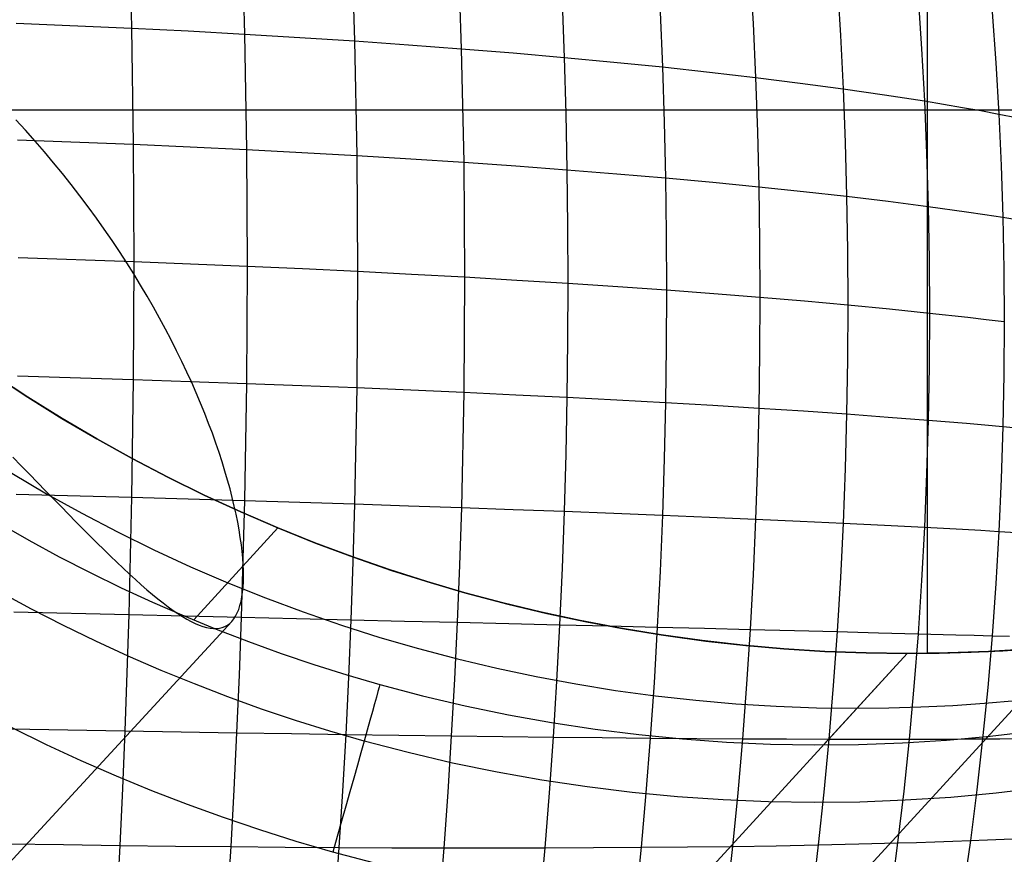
# Model space of a CAD drawing. Extents: x -274 to 274, y -220 to 276.
# Tile 151 of 164: x 200.56 to 204.76, y 218.04 to 221.6. Entities that reach past the tile are written whole.
import ezdxf

# ---------------------------------------------------------------- set-up
doc = ezdxf.new("R2010")
doc.units = 0
doc.layers.add('PREDEFINITO', color=7, linetype='CONTINUOUS')

msp = doc.modelspace()

# ---------------------------------------------------------------- linework, layer by layer
at = {"layer": 'PREDEFINITO'}
for p, q in [((204.4358, 218.8967, 1), (204.4358, 232.9908, 1)), ((211.4752, 225.9438, 1), (183.7388, 195.6748, 260.9389)), ((201.0274, 222.0519, 752.8858), (201.0393, 221.5638, 753.0028)), ((201.5073, 222.0238, 752.7622), (201.5212, 221.5385, 752.8784)), ((203.6782, 221.8126, 751.935), (203.6911, 221.584, 751.9918)), ((201.984, 221.7511, 752.6837), (201.9911, 221.5092, 752.7395)), ((204.0497, 221.7565, 751.7301), (204.0636, 221.5318, 751.7861)), ((202.4385, 221.7157, 752.5311), (202.4465, 221.476, 752.5864)), ((204.3947, 221.696, 751.5129), (204.4096, 221.4755, 751.568)), ((202.8761, 221.676, 752.3646), (202.885, 221.4389, 752.4193)), ((203.2944, 221.6321, 752.1848), (203.3042, 221.398, 752.2388)), ((204.7109, 221.6311, 751.2837), (204.7268, 221.4153, 751.3379)), ((200.5477, 221.5851, 753.1123), (201.0393, 221.5638, 753.0028)), ((203.6911, 221.584, 751.9918), (203.7016, 221.3534, 752.0451)), ((201.0393, 221.5638, 753.0028), (201.0464, 221.0684, 753.1048)), ((201.0393, 221.5638, 753.0028), (201.2816, 221.5516, 752.9425)), ((201.2816, 221.5516, 752.9425), (201.5212, 221.5385, 752.8784)), ((201.5212, 221.5385, 752.8784), (201.5296, 221.0459, 752.9797)), ((201.5212, 221.5385, 752.8784), (201.7578, 221.5243, 752.8108)), ((204.0636, 221.5318, 751.7861), (204.0749, 221.305, 751.8387)), ((201.7578, 221.5243, 752.8108), (201.9911, 221.5092, 752.7395)), ((201.9911, 221.5092, 752.7395), (202.0006, 221.0202, 752.84)), ((201.9911, 221.5092, 752.7395), (202.2208, 221.4931, 752.6647)), ((202.2208, 221.4931, 752.6647), (202.4465, 221.476, 752.5864)), ((202.4465, 221.476, 752.5864), (202.4572, 220.9914, 752.6859)), ((202.4465, 221.476, 752.5864), (202.668, 221.4579, 752.5046)), ((202.668, 221.4579, 752.5046), (202.885, 221.4389, 752.4193)), ((204.4096, 221.4755, 751.568), (204.4218, 221.253, 751.6197)), ((202.885, 221.4389, 752.4193), (202.8919, 221.2, 752.4704)), ((202.885, 221.4389, 752.4193), (203.0971, 221.4189, 752.3308)), ((203.0971, 221.4189, 752.3308), (203.3042, 221.398, 752.2388)), ((204.7268, 221.4153, 751.3379), (204.7398, 221.1974, 751.3887)), ((203.3042, 221.398, 752.2388), (203.3117, 221.1622, 752.2893)), ((203.3042, 221.398, 752.2388), (203.5057, 221.3761, 752.1436)), ((203.5057, 221.3761, 752.1436), (203.7016, 221.3534, 752.0451)), ((203.7016, 221.3534, 752.0451), (203.7098, 221.121, 752.0949)), ((203.7016, 221.3534, 752.0451), (203.8914, 221.3296, 751.9435)), ((203.8914, 221.3296, 751.9435), (204.0749, 221.305, 751.8387)), ((204.0749, 221.305, 751.8387), (204.0838, 221.0765, 751.8877)), ((204.0749, 221.305, 751.8387), (204.2518, 221.2794, 751.7307)), ((204.2518, 221.2794, 751.7307), (204.4218, 221.253, 751.6197)), ((204.4218, 221.253, 751.6197), (204.4313, 221.0288, 751.668)), ((204.4218, 221.253, 751.6197), (204.5845, 221.2257, 751.5057)), ((199.1582, 221.2146, 1), (220.0352, 221.2146, 1)), ((202.8919, 221.2, 752.4704), (202.8968, 220.9596, 752.5179)), ((204.5845, 221.2257, 751.5057), (204.6631, 221.2117, 751.4476)), ((204.6631, 221.2117, 751.4476), (204.7398, 221.1974, 751.3887)), ((204.7398, 221.1974, 751.3887), (204.7499, 220.9779, 751.4361)), ((204.7398, 221.1974, 751.3887), (204.8145, 221.183, 751.3291)), ((200.5877, 221.1278, 724.9614), (200.5463, 221.1731, 724.9707)), ((203.3117, 221.1622, 752.2893), (203.3171, 220.9248, 752.3361)), ((200.6283, 221.0821, 724.9507), (200.5877, 221.1278, 724.9614)), ((203.7098, 221.121, 752.0949), (203.7157, 220.8871, 752.1411)), ((200.5536, 221.0877, 753.2148), (201.0464, 221.0684, 753.1048)), ((200.6681, 221.0361, 724.9387), (200.6283, 221.0821, 724.9507)), ((201.0464, 221.0684, 753.1048), (201.0488, 220.5681, 753.1913)), ((201.0464, 221.0684, 753.1048), (201.2893, 221.0575, 753.0441)), ((204.0838, 221.0765, 751.8877), (204.0901, 220.8465, 751.9332)), ((200.7071, 220.9897, 724.9252), (200.6681, 221.0361, 724.9387)), ((201.2893, 221.0575, 753.0441), (201.5296, 221.0459, 752.9797)), ((201.5296, 221.0459, 752.9797), (201.5323, 220.5484, 753.0658)), ((201.5296, 221.0459, 752.9797), (201.7667, 221.0334, 752.9117)), ((201.7667, 221.0334, 752.9117), (202.0006, 221.0202, 752.84)), ((204.4313, 221.0288, 751.668), (204.438, 220.8031, 751.7127)), ((200.7453, 220.943, 724.9104), (200.7071, 220.9897, 724.9252)), ((202.0006, 221.0202, 752.84), (202.0038, 220.5264, 752.9254)), ((202.0006, 221.0202, 752.84), (202.2309, 221.0062, 752.7647)), ((202.2309, 221.0062, 752.7647), (202.4572, 220.9914, 752.6859)), ((202.4572, 220.9914, 752.6859), (202.4607, 220.5021, 752.7705)), ((202.4572, 220.9914, 752.6859), (202.6793, 220.9759, 752.6036)), ((200.7826, 220.8961, 724.8942), (200.7453, 220.943, 724.9104)), ((202.6793, 220.9759, 752.6036), (202.8968, 220.9596, 752.5179)), ((202.8968, 220.9596, 752.5179), (202.8998, 220.7181, 752.5616)), ((202.8968, 220.9596, 752.5179), (203.1095, 220.9426, 752.4287)), ((203.1095, 220.9426, 752.4287), (203.3171, 220.9248, 752.3361)), ((204.7499, 220.9779, 751.4361), (204.7571, 220.7569, 751.48)), ((203.3171, 220.9248, 752.3361), (203.3203, 220.6863, 752.3793)), ((203.3171, 220.9248, 752.3361), (203.5192, 220.9063, 752.2403)), ((203.5192, 220.9063, 752.2403), (203.7157, 220.8871, 752.1411)), ((200.8191, 220.8488, 724.8767), (200.7826, 220.8961, 724.8942)), ((203.7157, 220.8871, 752.1411), (203.7192, 220.6521, 752.1837)), ((203.7157, 220.8871, 752.1411), (203.906, 220.8671, 752.0387)), ((203.906, 220.8671, 752.0387), (204.0901, 220.8465, 751.9332)), ((200.8548, 220.8014, 724.8578), (200.8191, 220.8488, 724.8767)), ((204.0901, 220.8465, 751.9332), (204.0939, 220.6153, 751.9751)), ((204.0901, 220.8465, 751.9332), (204.2675, 220.8251, 751.8245)), ((204.2675, 220.8251, 751.8245), (204.438, 220.8031, 751.7127)), ((200.8896, 220.7537, 724.8375), (200.8548, 220.8014, 724.8578)), ((204.438, 220.8031, 751.7127), (204.4421, 220.5762, 751.7538)), ((204.438, 220.8031, 751.7127), (204.6013, 220.7803, 751.5978)), ((204.6013, 220.7803, 751.5978), (204.6802, 220.7687, 751.5393)), ((200.9235, 220.7059, 724.8159), (200.8896, 220.7537, 724.8375)), ((204.6802, 220.7687, 751.5393), (204.7571, 220.7569, 751.48)), ((204.7571, 220.7569, 751.48), (204.7615, 220.5348, 751.5204)), ((204.7571, 220.7569, 751.48), (204.8321, 220.7449, 751.42)), ((200.9564, 220.6581, 724.7931), (200.9235, 220.7059, 724.8159)), ((202.8998, 220.7181, 752.5616), (202.9008, 220.4756, 752.6015)), ((200.9883, 220.6104, 724.7691), (200.9564, 220.6581, 724.7931)), ((203.3203, 220.6863, 752.3793), (203.3214, 220.4469, 752.4188)), ((203.7192, 220.6521, 752.1837), (203.7203, 220.4162, 752.2226)), ((201.0192, 220.5627, 724.7438), (200.9883, 220.6104, 724.7691)), ((204.0939, 220.6153, 751.9751), (204.0951, 220.3833, 752.0133)), ((200.5556, 220.5854, 753.3017), (201.0488, 220.5681, 753.1913)), ((201.0492, 220.5152, 724.7173), (201.0192, 220.5627, 724.7438)), ((201.0488, 220.5681, 753.1913), (201.0464, 220.0653, 753.2621)), ((201.0488, 220.5681, 753.1913), (201.5323, 220.5484, 753.0658)), ((204.4421, 220.5762, 751.7538), (204.4435, 220.3485, 751.7914)), ((201.5323, 220.5484, 753.0658), (201.5296, 220.0484, 753.1361)), ((201.5323, 220.5484, 753.0658), (201.7697, 220.5377, 752.9974)), ((201.7697, 220.5377, 752.9974), (202.0038, 220.5264, 752.9254)), ((202.0038, 220.5264, 752.9254), (202.0007, 220.0301, 752.9952)), ((202.0038, 220.5264, 752.9254), (202.2342, 220.5145, 752.8497)), ((204.7615, 220.5348, 751.5204), (204.7629, 220.3118, 751.5572)), ((201.0782, 220.4677, 724.6896), (201.0492, 220.5152, 724.7173)), ((202.2342, 220.5145, 752.8497), (202.4607, 220.5021, 752.7705)), ((202.4607, 220.5021, 752.7705), (202.4572, 220.0103, 752.8397)), ((202.4607, 220.5021, 752.7705), (202.683, 220.4891, 752.6878)), ((202.683, 220.4891, 752.6878), (202.9008, 220.4756, 752.6015)), ((201.1062, 220.4204, 724.6607), (201.0782, 220.4677, 724.6896)), ((202.9008, 220.4756, 752.6015), (202.8998, 220.2325, 752.6377)), ((202.9008, 220.4756, 752.6015), (203.1137, 220.4615, 752.5118)), ((203.1137, 220.4615, 752.5118), (203.3214, 220.4469, 752.4188)), ((203.3214, 220.4469, 752.4188), (203.3204, 220.2069, 752.4545)), ((203.3214, 220.4469, 752.4188), (203.5238, 220.4318, 752.3223)), ((201.1333, 220.3733, 724.6306), (201.1062, 220.4204, 724.6607)), ((203.5238, 220.4318, 752.3223), (203.7203, 220.4162, 752.2226)), ((203.7203, 220.4162, 752.2226), (203.7192, 220.1797, 752.2577)), ((203.7203, 220.4162, 752.2226), (203.9109, 220.4, 752.1196)), ((203.9109, 220.4, 752.1196), (204.0951, 220.3833, 752.0133)), ((201.1594, 220.3265, 724.5994), (201.1333, 220.3733, 724.6306)), ((204.0951, 220.3833, 752.0133), (204.0939, 220.1508, 752.0479)), ((204.0951, 220.3833, 752.0133), (204.2728, 220.3662, 751.9039)), ((204.2728, 220.3662, 751.9039), (204.4435, 220.3485, 751.7914)), ((201.1846, 220.2798, 724.567), (201.1594, 220.3265, 724.5994)), ((204.4435, 220.3485, 751.7914), (204.4421, 220.1203, 751.8253)), ((204.4435, 220.3485, 751.7914), (204.6069, 220.3304, 751.6758)), ((204.6069, 220.3304, 751.6758), (204.6859, 220.3212, 751.6169)), ((204.6859, 220.3212, 751.6169), (204.7629, 220.3118, 751.5572)), ((204.7629, 220.3118, 751.5572), (204.7615, 220.0882, 751.5904)), ((201.2088, 220.2335, 724.5334), (201.1846, 220.2798, 724.567)), ((201.2321, 220.1875, 724.4988), (201.2088, 220.2335, 724.5334)), ((202.8998, 220.2325, 752.6377), (202.8968, 219.9892, 752.67)), ((201.2544, 220.1418, 724.4631), (201.2321, 220.1875, 724.4988)), ((203.3204, 220.2069, 752.4545), (203.3171, 219.9667, 752.4864)), ((201.2758, 220.0965, 724.4262), (201.2544, 220.1418, 724.4631)), ((203.7192, 220.1797, 752.2577), (203.7157, 219.9429, 752.2892)), ((204.0939, 220.1508, 752.0479), (204.0901, 219.9179, 752.0788)), ((204.4421, 220.1203, 751.8253), (204.4381, 219.8917, 751.8556)), ((200.4532, 220.0835, 1), (200.5969, 219.9892, 1)), ((200.5971, 219.9891, 1), (200.4533, 220.0835, 1)), ((200.4533, 220.0835, 1), (200.5971, 219.9891, 1)), ((200.5537, 220.0805, 753.3727), (201.0464, 220.0653, 753.2621)), ((201.0464, 220.0653, 753.2621), (201.0393, 219.5624, 753.3166)), ((201.0464, 220.0653, 753.2621), (201.2894, 220.057, 753.201)), ((201.2963, 220.0517, 724.3883), (201.2758, 220.0965, 724.4262)), ((204.7615, 220.0882, 751.5904), (204.7572, 219.8644, 751.6199)), ((201.2894, 220.057, 753.201), (201.5296, 220.0484, 753.1361)), ((201.3158, 220.0073, 724.3493), (201.2963, 220.0517, 724.3883)), ((201.5296, 220.0484, 753.1361), (201.5213, 219.5484, 753.1904)), ((201.5296, 220.0484, 753.1361), (201.7668, 220.0395, 753.0675)), ((201.7668, 220.0395, 753.0675), (202.0007, 220.0301, 752.9952)), ((202.0007, 220.0301, 752.9952), (201.9912, 219.5338, 753.0492)), ((202.0007, 220.0301, 752.9952), (202.2309, 220.0204, 752.9193)), ((202.2309, 220.0204, 752.9193), (202.4572, 220.0103, 752.8397)), ((200.5969, 219.9892, 1), (200.743, 219.8984, 1)), ((200.7431, 219.8984, 1), (200.5971, 219.9891, 1)), ((200.5971, 219.9891, 1), (200.7431, 219.8984, 1)), ((201.3344, 219.9633, 724.3093), (201.3158, 220.0073, 724.3493)), ((202.4572, 220.0103, 752.8397), (202.4466, 219.5186, 752.8932)), ((202.4572, 220.0103, 752.8397), (202.6793, 219.9999, 752.7566)), ((202.6793, 219.9999, 752.7566), (202.8968, 219.9892, 752.67)), ((202.8968, 219.9892, 752.67), (202.8919, 219.7458, 752.6984)), ((202.8968, 219.9892, 752.67), (203.1096, 219.9781, 752.5799)), ((203.1096, 219.9781, 752.5799), (203.3171, 219.9667, 752.4864)), ((195.0674, 208.0378, 673.0249), (205.9797, 219.9465, 749.0104)), ((201.352, 219.92, 724.2684), (201.3344, 219.9633, 724.3093)), ((203.3171, 219.9667, 752.4864), (203.3118, 219.7264, 752.5144)), ((203.3171, 219.9667, 752.4864), (203.5193, 219.9549, 752.3894)), ((203.5193, 219.9549, 752.3894), (203.7157, 219.9429, 752.2892)), ((203.7157, 219.9429, 752.2892), (203.7099, 219.7061, 752.3167)), ((203.7157, 219.9429, 752.2892), (203.9061, 219.9305, 752.1856)), ((200.743, 219.8984, 1), (200.8913, 219.8113, 1)), ((200.8914, 219.8112, 1), (200.7431, 219.8984, 1)), ((200.7431, 219.8984, 1), (200.8914, 219.8112, 1)), ((201.3687, 219.8773, 724.2264), (201.352, 219.92, 724.2684)), ((203.9061, 219.9305, 752.1856), (204.0901, 219.9179, 752.0788)), ((204.0901, 219.9179, 752.0788), (204.0838, 219.685, 752.1058)), ((204.0901, 219.9179, 752.0788), (204.2676, 219.9049, 751.9687)), ((204.2676, 219.9049, 751.9687), (204.4381, 219.8917, 751.8556)), ((204.4381, 219.8917, 751.8556), (204.4313, 219.6632, 751.882)), ((204.4381, 219.8917, 751.8556), (204.6014, 219.8782, 751.7393)), ((201.3844, 219.8353, 724.1836), (201.3687, 219.8773, 724.2264)), ((204.6014, 219.8782, 751.7393), (204.6802, 219.8713, 751.68)), ((204.6802, 219.8713, 751.68), (204.7572, 219.8644, 751.6199)), ((204.7572, 219.8644, 751.6199), (204.75, 219.6406, 751.6457)), ((204.7572, 219.8644, 751.6199), (204.8322, 219.8574, 751.5591)), ((200.8913, 219.8113, 1), (201.0418, 219.7278, 1)), ((201.0419, 219.7278, 1), (200.8914, 219.8112, 1)), ((200.8914, 219.8112, 1), (201.0419, 219.7278, 1)), ((201.3993, 219.7939, 724.1398), (201.3844, 219.8353, 724.1836)), ((201.4132, 219.7531, 724.095), (201.3993, 219.7939, 724.1398)), ((200.5338, 219.7335, 720.4982), (200.5695, 219.6968, 720.5323)), ((201.0418, 219.7278, 1), (201.1944, 219.6481, 1)), ((201.1945, 219.6481, 1), (201.0419, 219.7278, 1)), ((201.0419, 219.7278, 1), (201.1945, 219.6481, 1)), ((201.4262, 219.7132, 724.0494), (201.4132, 219.7531, 724.095)), ((202.8919, 219.7458, 752.6984), (202.8851, 219.5027, 752.7229)), ((203.3118, 219.7264, 752.5144), (203.3042, 219.4864, 752.5385)), ((200.5695, 219.6968, 720.5323), (200.6046, 219.6607, 720.5677)), ((201.4383, 219.6739, 724.0029), (201.4262, 219.7132, 724.0494)), ((203.7099, 219.7061, 752.3167), (203.7017, 219.4696, 752.3405)), ((204.0838, 219.685, 752.1058), (204.075, 219.4525, 752.1291)), ((200.529, 219.6649, 3), (200.6773, 219.5778, 3)), ((200.6046, 219.6607, 720.5677), (200.639, 219.6252, 720.6042)), ((201.1944, 219.6481, 1), (201.3491, 219.5721, 1)), ((201.3491, 219.5721, 1), (201.1945, 219.6481, 1)), ((201.1945, 219.6481, 1), (201.3491, 219.5721, 1)), ((201.4496, 219.6355, 723.9555), (201.4383, 219.6739, 724.0029)), ((204.4313, 219.6632, 751.882), (204.4219, 219.4349, 751.9047)), ((204.75, 219.6406, 751.6457), (204.7399, 219.4171, 751.6678)), ((200.639, 219.6252, 720.6042), (200.6729, 219.5904, 720.642)), ((201.4599, 219.5979, 723.9073), (201.4496, 219.6355, 723.9555)), ((201.4694, 219.5611, 723.8582), (201.4599, 219.5979, 723.9073)), ((200.5478, 219.5756, 753.4274), (201.0393, 219.5624, 753.3166)), ((200.6729, 219.5904, 720.642), (200.7062, 219.5562, 720.681)), ((200.6773, 219.5778, 3), (200.8278, 219.4943, 3)), ((200.7062, 219.5562, 720.681), (200.7388, 219.5228, 720.7211)), ((201.0393, 219.5624, 753.3166), (201.0275, 219.0619, 753.3546)), ((201.0393, 219.5624, 753.3166), (201.2817, 219.5555, 753.2554)), ((201.2817, 219.5555, 753.2554), (201.5213, 219.5484, 753.1904)), ((201.5058, 219.4999, 1), (201.3491, 219.5721, 1)), ((201.3491, 219.5721, 1), (201.5058, 219.4999, 1)), ((201.3491, 219.5721, 1), (201.5058, 219.4999, 1)), ((201.4779, 219.5252, 723.8084), (201.4694, 219.5611, 723.8582)), ((200.7388, 219.5228, 720.7211), (200.7709, 219.4901, 720.7623)), ((201.4857, 219.4903, 723.7577), (201.4779, 219.5252, 723.8084)), ((201.5213, 219.5484, 753.1904), (201.5074, 219.0508, 753.2283)), ((201.5213, 219.5484, 753.1904), (201.7579, 219.5412, 753.1217)), ((201.7579, 219.5412, 753.1217), (201.9912, 219.5338, 753.0492)), ((201.9912, 219.5338, 753.0492), (201.9841, 219.2864, 753.0701)), ((201.9912, 219.5338, 753.0492), (202.2208, 219.5263, 752.973)), ((202.2208, 219.5263, 752.973), (202.4466, 219.5186, 752.8932)), ((202.4466, 219.5186, 752.8932), (202.4386, 219.2734, 752.914)), ((202.4466, 219.5186, 752.8932), (202.6681, 219.5107, 752.8099)), ((200.7709, 219.4901, 720.7623), (200.8023, 219.4582, 720.8047)), ((200.8278, 219.4943, 3), (200.9804, 219.4145, 3)), ((201.4925, 219.4563, 723.7062), (201.4857, 219.4903, 723.7577)), ((201.6644, 219.4315, 1), (201.5058, 219.4999, 1)), ((201.5058, 219.4999, 1), (201.6644, 219.4315, 1)), ((201.5058, 219.4999, 1), (201.6644, 219.4315, 1)), ((202.6681, 219.5107, 752.8099), (202.8851, 219.5027, 752.7229)), ((202.8851, 219.5027, 752.7229), (202.8762, 219.2603, 752.7434)), ((202.8851, 219.5027, 752.7229), (203.0972, 219.4946, 752.6325)), ((203.0972, 219.4946, 752.6325), (203.3042, 219.4864, 752.5385)), ((203.3042, 219.4864, 752.5385), (203.2946, 219.247, 752.5587)), ((203.3042, 219.4864, 752.5385), (203.5058, 219.4781, 752.4412)), ((203.5058, 219.4781, 752.4412), (203.7017, 219.4696, 752.3405)), ((200.4735, 219.4518, 4.3647), (200.6017, 219.3789, 4.3642)), ((200.8023, 219.4582, 720.8047), (200.8332, 219.4271, 720.8482)), ((201.3048, 219.0391, 4.3602), (201.6644, 219.4315, 1)), ((201.4986, 219.4233, 723.654), (201.4925, 219.4563, 723.7062)), ((201.8211, 219.3685, 1), (201.6644, 219.4315, 1)), ((201.6644, 219.4315, 1), (201.8246, 219.3672, 1)), ((201.6644, 219.4315, 1), (201.8211, 219.3685, 1)), ((203.7017, 219.4696, 752.3405), (203.6912, 219.2337, 752.3603)), ((203.7017, 219.4696, 752.3405), (203.8915, 219.4611, 752.2364)), ((203.8915, 219.4611, 752.2364), (204.075, 219.4525, 752.1291)), ((204.075, 219.4525, 752.1291), (204.0637, 219.2205, 752.1485)), ((204.075, 219.4525, 752.1291), (204.2519, 219.4437, 752.0185)), ((204.2519, 219.4437, 752.0185), (204.4219, 219.4349, 751.9047)), ((204.4219, 219.4349, 751.9047), (204.4097, 219.2073, 751.9236)), ((204.4219, 219.4349, 751.9047), (204.5846, 219.426, 751.7878)), ((200.8332, 219.4271, 720.8482), (200.8634, 219.3968, 720.8927)), ((200.8634, 219.3968, 720.8927), (200.8929, 219.3674, 720.9382)), ((200.9804, 219.4145, 3), (201.1351, 219.3385, 3)), ((201.5037, 219.3912, 723.601), (201.4986, 219.4233, 723.654)), ((201.5081, 219.3603, 723.5473), (201.5037, 219.3912, 723.601)), ((204.5846, 219.426, 751.7878), (204.6632, 219.4216, 751.7282)), ((204.6632, 219.4216, 751.7282), (204.7399, 219.4171, 751.6678)), ((204.7399, 219.4171, 751.6678), (204.7269, 219.1942, 751.6861)), ((204.7399, 219.4171, 751.6678), (204.8146, 219.4126, 751.6067)), ((200.6017, 219.3789, 4.3642), (200.7315, 219.3087, 4.3636)), ((200.8929, 219.3674, 720.9382), (200.9218, 219.339, 720.9847)), ((201.5115, 219.331, 723.494), (201.5081, 219.3603, 723.5473)), ((201.9792, 219.3094, 1), (201.8211, 219.3685, 1)), ((201.8211, 219.3685, 1), (201.9792, 219.3094, 1)), ((201.8246, 219.3672, 1), (201.9862, 219.3068, 1)), ((200.7315, 219.3087, 4.3636), (200.8627, 219.2413, 4.3629)), ((200.9218, 219.339, 720.9847), (200.95, 219.3115, 721.0321)), ((200.95, 219.3115, 721.0321), (200.9775, 219.285, 721.0805)), ((201.1351, 219.3385, 3), (201.2918, 219.2663, 3)), ((201.5141, 219.3028, 723.4401), (201.5115, 219.331, 723.494)), ((201.516, 219.2757, 723.3857), (201.5141, 219.3028, 723.4401)), ((202.1386, 219.2541, 1), (201.9792, 219.3094, 1)), ((201.9792, 219.3094, 1), (202.1386, 219.2541, 1)), ((201.9862, 219.3068, 1), (202.1491, 219.2506, 1)), ((200.9775, 219.285, 721.0805), (201.0044, 219.2595, 721.1297)), ((201.2918, 219.2663, 3), (201.4504, 219.198, 3)), ((201.517, 219.2498, 723.3306), (201.516, 219.2757, 723.3857)), ((201.9841, 219.2864, 753.0701), (201.9754, 219.0399, 753.0869)), ((202.4386, 219.2734, 752.914), (202.4288, 219.0292, 752.9306)), ((202.8762, 219.2603, 752.7434), (202.8654, 219.0187, 752.7599)), ((200.8627, 219.2413, 4.3629), (200.9953, 219.1767, 4.3623)), ((201.0044, 219.2595, 721.1297), (201.0306, 219.2351, 721.1797)), ((201.0306, 219.2351, 721.1797), (201.0562, 219.2117, 721.2306)), ((201.5168, 219.2015, 723.219), (201.5173, 219.2251, 723.2751)), ((201.5173, 219.2251, 723.2751), (201.517, 219.2498, 723.3306)), ((202.2993, 219.2027, 1), (202.1386, 219.2541, 1)), ((202.1386, 219.2541, 1), (202.2993, 219.2027, 1)), ((202.1491, 219.2506, 1), (202.3132, 219.1985, 1)), ((203.2946, 219.247, 752.5587), (203.2827, 219.0085, 752.5749)), ((203.6912, 219.2337, 752.3603), (203.6783, 218.9987, 752.3762)), ((204.0637, 219.2205, 752.1485), (204.0498, 218.9894, 752.1639)), ((200.9953, 219.1767, 4.3623), (201.1293, 219.115, 4.3615)), ((201.0562, 219.2117, 721.2306), (201.0811, 219.1894, 721.2823)), ((201.0811, 219.1894, 721.2823), (201.1054, 219.1683, 721.3348)), ((201.4504, 219.198, 3), (201.6106, 219.1336, 3)), ((201.5135, 219.158, 723.1053), (201.5156, 219.1791, 723.1624)), ((201.5156, 219.1791, 723.1624), (201.5168, 219.2015, 723.219)), ((202.4613, 219.1552, 1), (202.2993, 219.2027, 1)), ((202.2993, 219.2027, 1), (202.4613, 219.1552, 1)), ((202.3132, 219.1985, 1), (202.4784, 219.1504, 1)), ((204.4097, 219.2073, 751.9236), (204.3948, 218.9805, 751.9386)), ((204.7269, 219.1942, 751.6861), (204.711, 218.9721, 751.7006)), ((200.6134, 219.0852, 4.8191), (200.4788, 219.1578, 4.8193)), ((201.1054, 219.1683, 721.3348), (201.129, 219.1483, 721.3881)), ((201.129, 219.1483, 721.3881), (201.1519, 219.1294, 721.4421)), ((201.5069, 219.118, 722.9851), (201.5106, 219.1373, 723.0454)), ((201.5106, 219.1373, 723.0454), (201.5135, 219.158, 723.1053)), ((202.6243, 219.1117, 1), (202.4613, 219.1552, 1)), ((202.4613, 219.1552, 1), (202.6243, 219.1117, 1)), ((202.4784, 219.1504, 1), (202.6447, 219.1065, 1)), ((201.1293, 219.115, 4.3615), (201.2645, 219.0561, 4.3607)), ((201.1519, 219.1294, 721.4421), (201.1742, 219.1118, 721.4968)), ((201.1742, 219.1118, 721.4968), (201.1958, 219.0954, 721.5522)), ((201.1958, 219.0954, 721.5522), (201.2168, 219.0802, 721.6082)), ((201.4969, 219.0838, 722.8634), (201.5023, 219.1002, 722.9244)), ((201.5023, 219.1002, 722.9244), (201.5069, 219.118, 722.9851)), ((201.6106, 219.1336, 3), (201.7722, 219.0733, 3)), ((202.7884, 219.072, 1), (202.6243, 219.1117, 1)), ((202.6243, 219.1117, 1), (202.7884, 219.072, 1)), ((202.6447, 219.1065, 1), (202.812, 219.0667, 1)), ((200.5379, 219.0731, 753.4653), (201.0275, 219.0619, 753.3546)), ((200.7495, 219.0155, 4.8189), (200.6134, 219.0852, 4.8191)), ((201.0275, 219.0619, 753.3546), (201.0197, 218.8133, 753.3673)), ((201.0275, 219.0619, 753.3546), (201.2688, 219.0564, 753.2934)), ((201.2168, 219.0802, 721.6082), (201.2371, 219.0663, 721.6649)), ((201.2371, 219.0663, 721.6649), (201.2567, 219.0537, 721.7221)), ((201.2567, 219.0537, 721.7221), (201.2757, 219.0425, 721.7797)), ((201.2645, 219.0561, 4.3607), (201.401, 219, 4.3599)), ((201.2688, 219.0564, 753.2934), (201.5074, 219.0508, 753.2283)), ((201.4761, 219.0435, 722.6788), (201.4838, 219.0554, 722.7406)), ((201.4838, 219.0554, 722.7406), (201.4908, 219.0689, 722.8022)), ((201.4908, 219.0689, 722.8022), (201.4969, 219.0838, 722.8634)), ((201.5074, 219.0508, 753.2283), (201.4984, 218.8037, 753.241)), ((201.5074, 219.0508, 753.2283), (201.7431, 219.0453, 753.1595)), ((201.7722, 219.0733, 3), (201.9351, 219.0171, 3)), ((202.9535, 219.0364, 1), (202.7884, 219.072, 1)), ((202.7884, 219.072, 1), (202.9535, 219.0364, 1)), ((202.812, 219.0667, 1), (202.9802, 219.031, 1)), ((192.6803, 209.4964, 724.6406), (201.4675, 219.033, 722.6168)), ((200.887, 218.9487, 4.8186), (200.7495, 219.0155, 4.8189)), ((201.2757, 219.0425, 721.7797), (201.2939, 219.0326, 721.8378)), ((201.2939, 219.0326, 721.8378), (201.3115, 219.0241, 721.8963)), ((201.3115, 219.0241, 721.8963), (201.3283, 219.0169, 721.9551)), ((201.3283, 219.0169, 721.9551), (201.3445, 219.0112, 722.0144)), ((201.3445, 219.0112, 722.0144), (201.36, 219.0069, 722.0739)), ((201.4269, 219.0069, 722.3749), (201.4382, 219.0112, 722.4354)), ((201.4382, 219.0112, 722.4354), (201.4487, 219.017, 722.4958)), ((201.4487, 219.017, 722.4958), (201.4585, 219.0243, 722.5563)), ((201.4585, 219.0243, 722.5563), (201.4675, 219.033, 722.6168)), ((201.4675, 219.033, 722.6168), (201.4761, 219.0435, 722.6788)), ((201.7431, 219.0453, 753.1595), (201.9754, 219.0399, 753.0869)), ((201.9351, 219.0171, 3), (202.0992, 218.9649, 3)), ((201.9754, 219.0399, 753.0869), (201.9651, 218.7946, 753.0995)), ((201.9754, 219.0399, 753.0869), (202.2041, 219.0345, 753.0106)), ((202.2041, 219.0345, 753.0106), (202.4288, 219.0292, 752.9306)), ((202.4288, 219.0292, 752.9306), (202.4173, 218.7861, 752.9432)), ((202.4288, 219.0292, 752.9306), (202.6494, 219.0239, 752.847)), ((202.6494, 219.0239, 752.847), (202.8654, 219.0187, 752.7599)), ((202.8654, 219.0187, 752.7599), (202.8526, 218.7783, 752.7722)), ((202.8654, 219.0187, 752.7599), (203.0766, 219.0135, 752.6691)), ((203.1261, 219.0036, 1), (202.9535, 219.0364, 1)), ((202.9535, 219.0364, 1), (203.1261, 219.0036, 1)), ((202.9802, 219.031, 1), (203.1492, 218.9995, 1)), ((203.0766, 219.0135, 752.6691), (203.2827, 219.0085, 752.5749)), ((203.2827, 219.0085, 752.5749), (203.2687, 218.7712, 752.5871)), ((203.2827, 219.0085, 752.5749), (203.4834, 219.0036, 752.4772)), ((201.36, 219.0069, 722.0739), (201.3748, 219.004, 722.1338)), ((201.3748, 219.004, 722.1338), (201.3889, 219.0025, 722.1939)), ((201.3889, 219.0025, 722.1939), (201.4023, 219.0025, 722.2541)), ((201.401, 219, 4.3599), (201.5386, 218.9469, 4.359)), ((201.4023, 219.0025, 722.2541), (201.415, 219.004, 722.3145)), ((201.415, 219.004, 722.3145), (201.4269, 219.0069, 722.3749)), ((203.2994, 218.9751, 1), (203.1261, 219.0036, 1)), ((203.1261, 219.0036, 1), (203.2994, 218.9751, 1)), ((203.1492, 218.9995, 1), (203.3189, 218.9722, 1)), ((203.4733, 218.951, 1), (203.2994, 218.9751, 1)), ((203.2994, 218.9751, 1), (203.4733, 218.951, 1)), ((203.3189, 218.9722, 1), (203.4893, 218.949, 1)), ((203.4834, 219.0036, 752.4772), (203.6783, 218.9987, 752.3762)), ((203.6783, 218.9987, 752.3762), (203.6631, 218.7649, 752.388)), ((203.6783, 218.9987, 752.3762), (203.8672, 218.994, 752.2717)), ((203.8672, 218.994, 752.2717), (204.0498, 218.9894, 752.1639)), ((204.0498, 218.9894, 752.1639), (204.0334, 218.7594, 752.1754)), ((204.0498, 218.9894, 752.1639), (204.2258, 218.9849, 752.0529)), ((204.2258, 218.9849, 752.0529), (204.3948, 218.9805, 751.9386)), ((204.3948, 218.9805, 751.9386), (204.3772, 218.7549, 751.9497)), ((204.3948, 218.9805, 751.9386), (204.5567, 218.9762, 751.8211)), ((204.5567, 218.9762, 751.8211), (204.6348, 218.9741, 751.7612)), ((204.6348, 218.9741, 751.7612), (204.711, 218.9721, 751.7006)), ((204.711, 218.9721, 751.7006), (204.6922, 218.7512, 751.7111)), ((204.711, 218.9721, 751.7006), (204.7853, 218.9701, 751.6391)), ((201.0259, 218.8848, 4.8184), (200.887, 218.9487, 4.8186)), ((201.5386, 218.9469, 4.359), (201.6773, 218.8967, 4.3581)), ((202.0992, 218.9649, 3), (202.2644, 218.9169, 3)), ((203.6477, 218.9313, 1), (203.4733, 218.951, 1)), ((203.4733, 218.951, 1), (203.6477, 218.9313, 1)), ((203.4893, 218.949, 1), (203.6604, 218.93, 1)), ((203.8225, 218.916, 1), (203.6477, 218.9313, 1)), ((203.6477, 218.9313, 1), (203.8225, 218.916, 1)), ((203.6604, 218.93, 1), (203.8319, 218.9153, 1)), ((204.3489, 218.8962, 1), (176.7573, 188.7852, 259.601)), ((201.1662, 218.8239, 4.8181), (201.0259, 218.8848, 4.8184)), ((201.6773, 218.8967, 4.3581), (201.8171, 218.8495, 4.3571)), ((202.2644, 218.9169, 3), (202.4307, 218.8729, 3)), ((203.9977, 218.905, 1), (203.8225, 218.916, 1)), ((203.8225, 218.916, 1), (203.9977, 218.905, 1)), ((203.8319, 218.9153, 1), (204.0039, 218.9047, 1)), ((203.9919, 218.5065, 4.3368), (204.3489, 218.8962, 1)), ((204.1732, 218.8984, 1), (203.9977, 218.905, 1)), ((203.9977, 218.905, 1), (204.1732, 218.8984, 1)), ((204.0039, 218.9047, 1), (204.1763, 218.8983, 1)), ((204.3489, 218.8962, 1), (204.1732, 218.8984, 1)), ((204.1732, 218.8984, 1), (204.3489, 218.8962, 1)), ((204.1763, 218.8983, 1), (204.3489, 218.8962, 1)), ((204.5226, 218.8983, 1), (204.3489, 218.8962, 1)), ((204.3489, 218.8962, 1), (204.5226, 218.8983, 1)), ((204.3489, 218.8962, 1), (204.485, 218.8975, 1)), ((204.485, 218.8975, 1), (204.621, 218.9015, 1)), ((204.696, 218.9048, 1), (204.5226, 218.8983, 1)), ((204.5226, 218.8983, 1), (204.696, 218.9048, 1)), ((204.621, 218.9015, 1), (204.7567, 218.908, 1)), ((204.8692, 218.9155, 1), (204.696, 218.9048, 1)), ((204.696, 218.9048, 1), (204.8692, 218.9155, 1)), ((204.7567, 218.908, 1), (204.8922, 218.9172, 1)), ((201.8171, 218.8495, 4.3571), (201.9579, 218.8052, 4.356)), ((202.4307, 218.8729, 3), (202.598, 218.8332, 3)), ((201.0197, 218.8133, 753.3673), (201.0108, 218.5662, 753.3756)), ((201.3077, 218.766, 4.8179), (201.1662, 218.8239, 4.8181)), ((201.4984, 218.8037, 753.241), (201.488, 218.558, 753.2494)), ((201.9579, 218.8052, 4.356), (202.0995, 218.764, 4.355)), ((202.598, 218.8332, 3), (202.7661, 218.7975, 3)), ((201.4504, 218.7111, 4.8176), (201.3077, 218.766, 4.8179)), ((201.9651, 218.7946, 753.0995), (201.9532, 218.5508, 753.108)), ((202.0995, 218.764, 4.355), (202.2809, 218.716, 4.3535)), ((202.4173, 218.7861, 752.9432), (202.4039, 218.5445, 752.9515)), ((202.7661, 218.7975, 3), (202.9352, 218.766, 3)), ((202.8526, 218.7783, 752.7722), (202.8378, 218.5394, 752.7805)), ((202.9352, 218.766, 3), (203.1049, 218.7386, 3)), ((203.2687, 218.7712, 752.5871), (203.2525, 218.5354, 752.5951)), ((203.6631, 218.7649, 752.388), (203.6455, 218.5325, 752.3958)), ((204.0334, 218.7594, 752.1754), (204.0144, 218.531, 752.1829)), ((202.2809, 218.716, 4.3535), (202.4635, 218.6729, 4.352)), ((203.1049, 218.7386, 3), (203.2753, 218.7155, 3)), ((203.2753, 218.7155, 3), (203.4464, 218.6965, 3)), ((204.3772, 218.7549, 751.9497), (204.3568, 218.5307, 751.9568)), ((204.6922, 218.7512, 751.7111), (204.6705, 218.5318, 751.7177)), ((201.5942, 218.6593, 4.8172), (201.4504, 218.7111, 4.8176)), ((202.4635, 218.6729, 4.352), (202.6472, 218.6348, 4.3504)), ((203.4464, 218.6965, 3), (203.6179, 218.6817, 3)), ((203.6179, 218.6817, 3), (203.7899, 218.6711, 3)), ((204.407, 218.6679, 3), (204.5427, 218.6745, 3)), ((204.5427, 218.6745, 3), (204.6782, 218.6837, 3)), ((204.6782, 218.6837, 3), (204.8134, 218.6954, 3)), ((201.7391, 218.6106, 4.8169), (201.5942, 218.6593, 4.8172)), ((202.6472, 218.6348, 4.3504), (202.8319, 218.6016, 4.3488)), ((203.7899, 218.6711, 3), (203.9623, 218.6648, 3)), ((203.9623, 218.6648, 3), (204.1349, 218.6627, 3)), ((204.1349, 218.6627, 3), (204.271, 218.664, 3)), ((204.271, 218.664, 3), (204.407, 218.6679, 3)), ((201.885, 218.565, 4.8166), (201.7391, 218.6106, 4.8169)), ((202.8319, 218.6016, 4.3488), (203.0174, 218.5733, 4.347)), ((200.5241, 218.5753, 753.4862), (201.0108, 218.5662, 753.3756)), ((200.6772, 218.5069, 5), (200.5305, 218.5785, 5)), ((201.0108, 218.5662, 753.3756), (201.0007, 218.3209, 753.3797)), ((201.0108, 218.5662, 753.3756), (201.2508, 218.562, 753.3145)), ((201.2508, 218.562, 753.3145), (201.488, 218.558, 753.2494)), ((201.488, 218.558, 753.2494), (201.4762, 218.3142, 753.2536)), ((201.488, 218.558, 753.2494), (201.7222, 218.5543, 753.1806)), ((201.7222, 218.5543, 753.1806), (201.9532, 218.5508, 753.108)), ((202.0318, 218.5225, 4.8162), (201.885, 218.565, 4.8166)), ((201.9532, 218.5508, 753.108), (201.9397, 218.3087, 753.1121)), ((201.9532, 218.5508, 753.108), (202.1805, 218.5475, 753.0316)), ((202.1805, 218.5475, 753.0316), (202.4039, 218.5445, 752.9515)), ((203.0174, 218.5733, 4.347), (203.2037, 218.55, 4.3453)), ((203.2037, 218.55, 4.3453), (203.3905, 218.5317, 4.3434)), ((204.7029, 218.5432, 4.3286), (204.8894, 218.5649, 4.3263)), ((200.8255, 218.4384, 5), (200.6772, 218.5069, 5)), ((202.2197, 218.4731, 4.8157), (202.0318, 218.5225, 4.8162)), ((202.4039, 218.5445, 752.9515), (202.3888, 218.3047, 752.9557)), ((202.4039, 218.5445, 752.9515), (202.6231, 218.5418, 752.8678)), ((202.6231, 218.5418, 752.8678), (202.8378, 218.5394, 752.7805)), ((202.8378, 218.5394, 752.7805), (202.8211, 218.3022, 752.7845)), ((202.8378, 218.5394, 752.7805), (203.0477, 218.5372, 752.6896)), ((203.0477, 218.5372, 752.6896), (203.2525, 218.5354, 752.5951)), ((203.2525, 218.5354, 752.5951), (203.2341, 218.3013, 752.599)), ((203.2525, 218.5354, 752.5951), (203.4518, 218.5338, 752.4972)), ((203.3905, 218.5317, 4.3434), (203.5777, 218.5184, 4.3415)), ((203.4518, 218.5338, 752.4972), (203.6455, 218.5325, 752.3958)), ((203.5777, 218.5184, 4.3415), (203.7653, 218.51, 4.3395)), ((203.6455, 218.5325, 752.3958), (203.6255, 218.302, 752.3995)), ((203.6455, 218.5325, 752.3958), (203.8331, 218.5316, 752.291)), ((203.7653, 218.51, 4.3395), (203.953, 218.5067, 4.3374)), ((203.8331, 218.5316, 752.291), (204.0144, 218.531, 752.1829)), ((203.953, 218.5067, 4.3374), (204.1408, 218.5083, 4.3353)), ((204.0144, 218.531, 752.1829), (203.9929, 218.3043, 752.1863)), ((204.0144, 218.531, 752.1829), (204.1891, 218.5307, 752.0715)), ((204.1408, 218.5083, 4.3353), (204.3284, 218.5149, 4.3331)), ((204.1891, 218.5307, 752.0715), (204.3568, 218.5307, 751.9568)), ((204.3284, 218.5149, 4.3331), (204.5158, 218.5266, 4.3309)), ((204.3568, 218.5307, 751.9568), (204.3338, 218.3083, 751.9598)), ((204.3568, 218.5307, 751.9568), (204.5174, 218.5311, 751.8388)), ((204.5158, 218.5266, 4.3309), (204.7029, 218.5432, 4.3286)), ((204.5174, 218.5311, 751.8388), (204.5949, 218.5314, 751.7787)), ((204.5949, 218.5314, 751.7787), (204.6705, 218.5318, 751.7177)), ((204.6705, 218.5318, 751.7177), (204.6458, 218.3141, 751.7203)), ((204.6705, 218.5318, 751.7177), (204.7441, 218.5322, 751.656)), ((204.7441, 218.5322, 751.656), (204.8157, 218.5328, 751.5935)), ((202.409, 218.4288, 4.8152), (202.2197, 218.4731, 4.8157)), ((200.9751, 218.3731, 5), (200.8255, 218.4384, 5)), ((202.5993, 218.3897, 4.8147), (202.409, 218.4288, 4.8152)), ((202.7907, 218.3557, 4.8142), (202.5993, 218.3897, 4.8147)), ((201.1261, 218.3109, 5), (200.9751, 218.3731, 5)), ((202.9828, 218.3269, 4.8136), (202.7907, 218.3557, 4.8142)), ((201.0007, 218.3209, 753.3797), (200.9894, 218.0777, 753.3793)), ((201.2784, 218.252, 5), (201.1261, 218.3109, 5)), ((201.4762, 218.3142, 753.2536), (201.463, 218.0724, 753.2533)), ((201.9397, 218.3087, 753.1121), (201.9246, 218.0688, 753.112)), ((202.3888, 218.3047, 752.9557), (202.3719, 218.0671, 752.9555)), ((202.8211, 218.3022, 752.7845), (202.8023, 218.0672, 752.7843)), ((203.1757, 218.3032, 4.813), (202.9828, 218.3269, 4.8136)), ((203.3692, 218.2847, 4.8124), (203.1757, 218.3032, 4.813)), ((203.2341, 218.3013, 752.599), (203.2136, 218.0693, 752.5988)), ((203.6255, 218.302, 752.3995), (203.6032, 218.0734, 752.3991)), ((203.9929, 218.3043, 752.1863), (203.9688, 218.0796, 752.1856)), ((204.3338, 218.3083, 751.9598), (204.3079, 218.088, 751.9588)), ((204.7275, 218.3004, 4.8074), (204.5341, 218.2825, 4.8082)), ((204.6458, 218.3141, 751.7203), (204.6182, 218.0984, 751.7189)), ((204.9204, 218.3234, 4.8066), (204.7275, 218.3004, 4.8074)), ((201.4319, 218.1963, 5), (201.2784, 218.252, 5)), ((203.5631, 218.2714, 4.8117), (203.3692, 218.2847, 4.8124)), ((203.7573, 218.2632, 4.8111), (203.5631, 218.2714, 4.8117)), ((203.9516, 218.2603, 4.8104), (203.7573, 218.2632, 4.8111)), ((204.146, 218.2625, 4.8097), (203.9516, 218.2603, 4.8104)), ((204.3402, 218.2699, 4.8089), (204.146, 218.2625, 4.8097)), ((204.5341, 218.2825, 4.8082), (204.3402, 218.2699, 4.8089)), ((201.5865, 218.1439, 5), (201.4319, 218.1963, 5)), ((201.7422, 218.0948, 5), (201.5865, 218.1439, 5)), ((200.5063, 218.0847, 753.4896), (200.7489, 218.081, 753.4364)), ((201.8989, 218.049, 5), (201.7422, 218.0948, 5)), ((203.9688, 218.0796, 752.1856), (204.1418, 218.0835, 752.0739)), ((204.1418, 218.0835, 752.0739), (204.3079, 218.088, 751.9588)), ((204.3079, 218.088, 751.9588), (204.2793, 217.8699, 751.9537)), ((204.3079, 218.088, 751.9588), (204.3883, 218.0904, 751.9)), ((204.3883, 218.0904, 751.9), (204.4668, 218.0929, 751.8405)), ((204.4668, 218.0929, 751.8405), (204.5435, 218.0956, 751.7801)), ((204.5435, 218.0956, 751.7801), (204.6182, 218.0984, 751.7189)), ((204.6182, 218.0984, 751.7189), (204.5876, 217.8851, 751.7134)), ((204.6182, 218.0984, 751.7189), (204.691, 218.1013, 751.657)), ((204.691, 218.1013, 751.657), (204.7618, 218.1044, 751.5942)), ((204.7618, 218.1044, 751.5942), (204.8305, 218.1076, 751.5307)), ((200.7489, 218.081, 753.4364), (200.9894, 218.0777, 753.3793)), ((200.9894, 218.0777, 753.3793), (200.9769, 217.8369, 753.3745)), ((200.9894, 218.0777, 753.3793), (201.2276, 218.0749, 753.3183)), ((201.2276, 218.0749, 753.3183), (201.463, 218.0724, 753.2533)), ((201.463, 218.0724, 753.2533), (201.4484, 217.833, 753.2487)), ((201.463, 218.0724, 753.2533), (201.6955, 218.0704, 753.1845)), ((201.6955, 218.0704, 753.1845), (201.9246, 218.0688, 753.112)), ((202.0995, 217.9956, 5), (201.8989, 218.049, 5)), ((201.9246, 218.0688, 753.112), (201.9079, 217.8313, 753.1074)), ((201.9246, 218.0688, 753.112), (202.1502, 218.0677, 753.0356)), ((202.1502, 218.0677, 753.0356), (202.3719, 218.0671, 752.9555)), ((202.3719, 218.0671, 752.9555), (202.3531, 217.8318, 752.9511)), ((202.3719, 218.0671, 752.9555), (202.5893, 218.0669, 752.8718)), ((202.5893, 218.0669, 752.8718), (202.8023, 218.0672, 752.7843)), ((202.8023, 218.0672, 752.7843), (202.7816, 217.8345, 752.7799)), ((202.8023, 218.0672, 752.7843), (203.0105, 218.068, 752.6933)), ((203.0105, 218.068, 752.6933), (203.2136, 218.0693, 752.5988)), ((203.2136, 218.0693, 752.5988), (203.1908, 217.8397, 752.5942)), ((203.2136, 218.0693, 752.5988), (203.4112, 218.0711, 752.5006)), ((203.4112, 218.0711, 752.5006), (203.6032, 218.0734, 752.3991)), ((203.6032, 218.0734, 752.3991), (203.5785, 217.8473, 752.3944)), ((203.6032, 218.0734, 752.3991), (203.7891, 218.0763, 752.2941)), ((203.7891, 218.0763, 752.2941), (203.9688, 218.0796, 752.1856)), ((203.9688, 218.0796, 752.1856), (203.9421, 217.8573, 752.1808))]:
    msp.add_line(p, q, dxfattribs=at)
at = {"layer": 'PREDEFINITO', "extrusion": (0.140503, 0.153332, 0.978135)}
msp.add_circle((1.9195, -134.262, 795.2989), 7, dxfattribs=at)
at = {"layer": 'PREDEFINITO', "extrusion": (0.011051, 0.01206, -0.999866)}
msp.add_arc((-204.4815, 225.8689, 3.9841), 9.564, 312.88743, 132.12118, dxfattribs=at)
at = {"layer": 'PREDEFINITO', "extrusion": (-0.004187, -0.004272, 0.999982)}
msp.add_arc((204.5265, 225.931, -1.5265), 9.2802, 47.94883, 227.04905, dxfattribs=at)
at = {"layer": 'PREDEFINITO', "extrusion": (-0.008284, -0.009039, 0.999925)}
msp.add_arc((204.1676, 225.5311, 0.5202), 9.5697, 47.91468, 227.08099, dxfattribs=at)
at = {"layer": 'PREDEFINITO', "extrusion": (0.002889, 0.003384, -0.99999)}
msp.add_arc((-204.1293, 225.4947, -3.4258), 9.357, 312.96915, 132.03142, dxfattribs=at)
at = {"layer": 'PREDEFINITO', "extrusion": (-2.65019e-16, -4.39465e-16, -1)}
msp.add_arc((-204.1457, 225.5114, -5), 8.8283, 313.00779, 131.99225, dxfattribs=at)
at = {"layer": 'PREDEFINITO'}
for centre, radius, start, end in [((204.3399, 225.7094, 2.5), 9.5877, 48.02367, 226.97579), ((204.4912, 225.893), 8.5751, 48.00135, 226.99757)]:
    msp.add_arc(centre, radius, start, end, dxfattribs=at)
at = {"layer": 'PREDEFINITO', "extrusion": (0.962794, -0.270237, -0.000110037)}
msp.add_arc((264.4968, 4.2648, 135.4615), 0.7501, 8.0496, 89.9968, dxfattribs=at)

doc.saveas('drawing.dxf')
